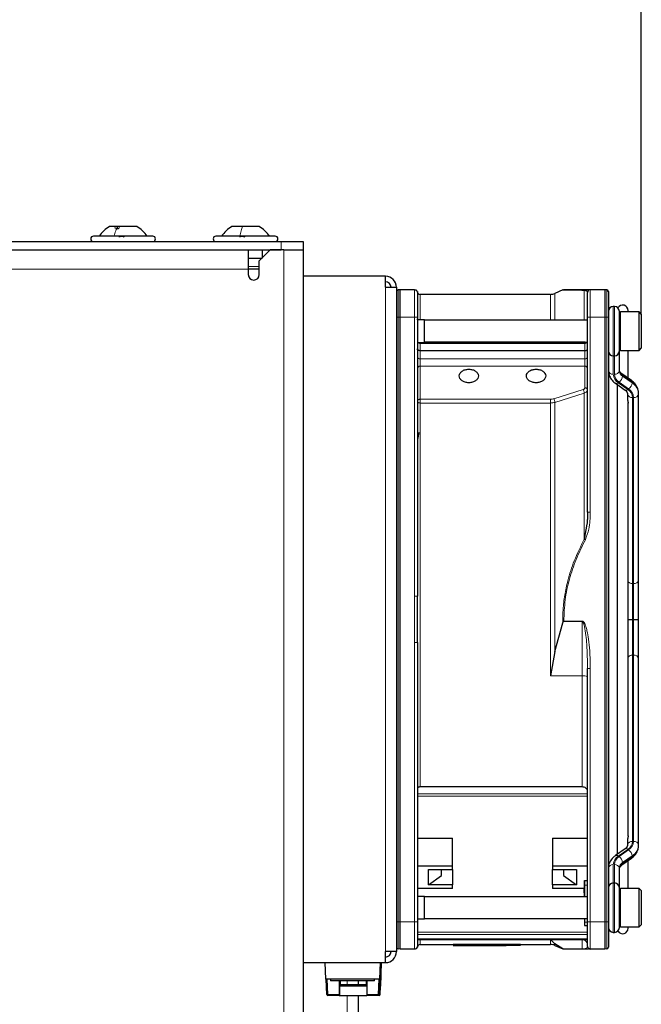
# Paper-space layout 'Blatt3' of a CAD drawing. Header units: millimetres. Extents: x 5 to 418, y 2 to 292.
# Tile 58 of 73: x 240 to 259, y 218 to 248. Entities that reach past the tile are written whole.
import ezdxf

# ---------------------------------------------------------------- set-up
doc = ezdxf.new("R2010")
doc.units = ezdxf.units.MM
doc.layers.add('SLD-0', color=7, linetype='Continuous')
doc.styles.add('SLDTEXTSTYLE0', font='TXT', dxfattribs={"width": 0.605})
doc.dimstyles.new('SLDDIMSTYLE1', dxfattribs={"dimtxt": 3.5, "dimasz": 3.302, "dimexe": 0, "dimexo": 0.0625, "dimgap": 0.875, "dimtad": 1, "dimlfac": 6, "dimrnd": 1e-09, "dimzin": 12, "dimdsep": 46, "dimtxsty": 'SLDTEXTSTYLE0', "dimsah": 1, "dimcen": 0.09, "dimadec": 0, "dimazin": 3, "dimtfac": 1, "dimtofl": 0, "dimtmove": 0, "dimatfit": 3, "dimfxl": 1, "dimfrac": 2, "dimtolj": 1, "dimtzin": 12, "dimarcsym": 0})

# ---------------------------------------------------------------- blocks, each defined once
blk = doc.blocks.new('_D_18')
at = {"layer": 'SLD-0', "color": 7}
for p, q in [((220.751, 248.16), (220.751, 259.161)), ((259.334, 239.368), (259.334, 259.161)), ((220.751, 258.161), (259.334, 258.161))]:
    blk.add_line(p, q, dxfattribs=at)
for points in [[(220.751, 258.161), (224.053, 257.653), (224.053, 258.669)], [(259.334, 258.161), (256.032, 258.669), (256.032, 257.653)]]:
    blk.add_solid(points, dxfattribs=at)
at = {"layer": 'SLD-0', "color": 7, "insert": (234.027, 262.672), "char_height": 3.5, "attachment_point": 1, "style": 'SLDTEXTSTYLE0'}
blk.add_mtext('231,5', dxfattribs=at)
blk = doc.blocks.new('_D_19')
at = {"layer": 'SLD-0', "color": 7}
for p, q in [((209.918, 235.935), (209.918, 271.226)), ((259.334, 239.368), (259.334, 271.226)), ((209.918, 270.226), (259.334, 270.226))]:
    blk.add_line(p, q, dxfattribs=at)
for centre, start, end in [((233.982, 272.911), 153.4349, 206.5651), ((235.27, 272.911), 333.4349, 26.5651)]:
    blk.add_arc(centre, 6.006, start, end, dxfattribs=at)
for points in [[(209.918, 270.226), (213.22, 269.718), (213.22, 270.734)], [(259.334, 270.226), (256.032, 270.734), (256.032, 269.718)]]:
    blk.add_solid(points, dxfattribs=at)
at = {"layer": 'SLD-0', "color": 7, "insert": (228.611, 274.737), "char_height": 3.5, "attachment_point": 1, "style": 'SLDTEXTSTYLE0'}
blk.add_mtext('296,5', dxfattribs=at)

psp = doc.layouts.new('Blatt3')

# ---------------------------------------------------------------- linework, layer by layer
at = {"color": 7, "linetype": 'Continuous', "lineweight": 25}
for p, q in [((243.4442, 242.0264), (243.1887, 242.0264)), ((244.0137, 242.0264), (243.4442, 242.0264)), ((247.2234, 242.0264), (246.9053, 242.0264)), ((247.7303, 242.0264), (247.2234, 242.0264)), ((222.3345, 241.5681), (248.4012, 241.5681)), ((244.5012, 241.7348), (242.7012, 241.7348)), ((248.2178, 241.7348), (246.4178, 241.7348)), ((248.4012, 241.5681), (249.0678, 241.5681)), ((249.0678, 241.5681), (249.0678, 241.3181)), ((222.3345, 241.3181), (248.4012, 241.3181)), ((247.4012, 241.3181), (247.4012, 240.7348)), ((248.0678, 241.3181), (247.7345, 240.9848)), ((247.8178, 241.3181), (247.8178, 241.0681)), ((248.4845, 241.3181), (248.0678, 241.3181)), ((248.4845, 241.3181), (249.0678, 241.3181)), ((249.0678, 241.3181), (249.0678, 192.9848)), ((247.4012, 241.0681), (247.8178, 241.0681)), ((247.7345, 240.5681), (247.7345, 240.9848)), ((247.4012, 240.7348), (247.4012, 240.5681)), ((247.7345, 240.7348), (247.4012, 240.7348)), ((251.5678, 240.5181), (249.0678, 240.5181)), ((251.5678, 240.1848), (251.5678, 240.5181)), ((251.5678, 240.1848), (251.9012, 240.1848)), ((251.9012, 240.1848), (251.9012, 220.0181)), ((252.0078, 240.1098), (251.9468, 240.1044)), ((252.0078, 239.2764), (252.0078, 240.1098)), ((252.4512, 240.1098), (252.0078, 240.1098)), ((256.9499, 240.1025), (256.7127, 239.9969)), ((256.9644, 240.1075), (256.9512, 240.1025)), ((256.9644, 240.1075), (256.9848, 240.1097)), ((257.6985, 240.0364), (257.7012, 240.0264)), ((258.2278, 240.1098), (257.7845, 240.1098)), ((258.2278, 240.1098), (258.2278, 239.2764)), ((258.2889, 240.1044), (258.2278, 240.1098)), ((256.5771, 239.9681), (252.6178, 239.9681)), ((258.5178, 239.6014), (258.4845, 239.6014)), ((258.6678, 238.2514), (258.6678, 239.4514)), ((259.2678, 239.4348), (258.7012, 239.4348)), ((258.9345, 239.4348), (258.9345, 239.4764)), ((259.3345, 239.3681), (259.2678, 239.4348)), ((259.2678, 238.2681), (259.2678, 239.4348)), ((252.0078, 220.9264), (252.0078, 239.2764)), ((252.5345, 239.2764), (252.5345, 230.8063)), ((252.7512, 239.1931), (252.5345, 239.1931)), ((252.5375, 239.1931), (252.5483, 239.2764)), ((252.7512, 238.6867), (252.7512, 239.1931)), ((257.7012, 239.1848), (252.7512, 239.1848)), ((257.7012, 233.3523), (257.7012, 239.2764)), ((258.2278, 239.2764), (258.2278, 220.9264)), ((258.3345, 239.2764), (258.3345, 220.9264)), ((259.3345, 239.3681), (259.3345, 238.3348)), ((252.5345, 238.5098), (252.7512, 238.5098)), ((252.7512, 238.5098), (252.7512, 238.6867)), ((252.7512, 238.5181), (257.7012, 238.5181)), ((257.6178, 238.5176), (252.7512, 238.5176)), ((257.6272, 238.5181), (257.6178, 238.5176)), ((257.6178, 238.2567), (252.6178, 238.2567)), ((258.6678, 238.2358), (258.6678, 238.2514)), ((258.6678, 237.6506), (258.6678, 238.2358)), ((258.7012, 238.2681), (259.2678, 238.2681)), ((258.9345, 237.4217), (258.9345, 238.2681)), ((259.2678, 238.2681), (259.3345, 238.3348)), ((258.4845, 238.1014), (258.5178, 238.1014)), ((259.0364, 237.3496), (258.746, 237.555)), ((258.5492, 237.2698), (258.8397, 237.0644)), ((258.6012, 237.2331), (258.6012, 222.9698)), ((258.9178, 236.9452), (258.9178, 236.7701)), ((259.2512, 236.9452), (259.2512, 236.9688)), ((259.2512, 231.2933), (259.2512, 236.9452)), ((258.9345, 223.5328), (258.9345, 236.6708)), ((257.6849, 232.9974), (257.6023, 232.538)), ((259.2512, 230.1014), (259.2512, 231.2933)), ((252.5345, 229.3967), (252.5345, 230.8063)), ((256.7127, 229.1313), (256.9511, 230.0008)), ((256.9841, 230.0489), (256.9699, 230.0344)), ((259.0678, 230.1014), (259.1012, 230.1014)), ((259.2512, 228.9096), (259.2512, 230.1014)), ((252.5345, 229.3967), (252.5345, 220.9264)), ((256.7127, 229.1313), (256.5771, 228.3881)), ((259.2512, 223.2576), (259.2512, 228.9096)), ((257.7012, 220.9264), (257.7012, 228.6092)), ((257.5345, 225.0169), (252.6178, 225.0169)), ((252.5345, 223.4605), (253.6012, 223.4605)), ((253.6012, 222.6211), (253.6012, 223.4605)), ((256.6345, 223.4605), (257.7012, 223.4605)), ((256.6345, 223.4605), (256.6345, 222.6211)), ((258.9178, 223.4327), (258.9178, 223.2576)), ((258.8397, 223.1384), (258.5492, 222.9331)), ((259.2512, 223.234), (259.2512, 223.2576)), ((258.746, 222.6479), (259.0364, 222.8532)), ((258.9345, 221.9348), (258.9345, 222.7812)), ((252.5345, 222.6211), (253.6012, 222.6211)), ((252.8678, 222.5118), (253.6012, 222.5118)), ((252.8678, 222.0404), (252.8678, 222.5118)), ((253.2678, 222.3232), (253.2678, 222.5118)), ((253.6012, 222.5118), (253.6012, 222.6211)), ((253.6012, 222.5118), (253.6012, 222.0404)), ((256.6345, 222.6211), (256.6345, 222.5118)), ((256.6345, 222.6211), (257.7012, 222.6211)), ((256.6345, 222.5118), (257.3678, 222.5118)), ((256.6345, 222.0404), (256.6345, 222.5118)), ((256.9678, 222.5118), (256.9678, 222.3232)), ((257.3678, 222.5118), (257.3678, 222.0404)), ((258.6678, 221.967), (258.6678, 222.5522)), ((252.8678, 222.0404), (253.2678, 222.3232)), ((256.9678, 222.3232), (257.3678, 222.0404)), ((257.6113, 222.1744), (257.7012, 222.1744)), ((257.6113, 222.1744), (257.6113, 221.9311)), ((257.613, 222.0374), (257.6113, 222.1744)), ((258.4845, 222.1014), (258.5178, 222.1014)), ((253.6012, 221.9311), (252.5345, 221.9311)), ((253.6012, 222.0404), (252.8678, 222.0404)), ((253.6012, 221.9311), (253.6012, 222.0404)), ((256.6345, 222.0404), (256.6345, 221.9311)), ((257.3678, 222.0404), (256.6345, 222.0404)), ((257.6113, 221.9311), (256.6345, 221.9311)), ((257.6012, 221.8047), (257.6012, 221.9311)), ((257.6012, 221.8047), (257.6027, 221.6848)), ((257.6074, 221.6848), (257.6062, 221.9311)), ((257.6113, 221.9311), (257.6126, 221.8281)), ((257.6126, 221.8281), (257.6133, 221.6848)), ((258.6678, 221.9514), (258.6678, 221.967)), ((258.6678, 220.7515), (258.6678, 221.9514)), ((259.2678, 221.9348), (258.7012, 221.9348)), ((259.3345, 221.8681), (259.2678, 221.9348)), ((259.2678, 220.8313), (259.2678, 221.9348)), ((259.3345, 221.8681), (259.3345, 220.8907)), ((252.7512, 221.6931), (252.5345, 221.6931)), ((252.7512, 221.0098), (252.7512, 221.6931)), ((257.7012, 221.6848), (252.7512, 221.6848)), ((252.0078, 220.0931), (252.0078, 220.9264)), ((252.5345, 221.0098), (252.7512, 221.0098)), ((252.7512, 221.0181), (257.7012, 221.0181)), ((257.6114, 221.0181), (257.613, 220.8996)), ((257.6157, 220.9116), (257.6157, 221.0181)), ((258.2278, 220.9264), (258.2278, 220.0931)), ((259.3345, 220.8907), (259.3345, 220.8348)), ((257.6121, 220.814), (257.7015, 220.814)), ((258.4845, 220.6014), (258.5178, 220.6014)), ((258.7012, 220.7681), (259.2678, 220.7681)), ((258.9345, 220.7264), (258.9345, 220.7681)), ((259.2678, 220.7681), (259.3345, 220.8348)), ((259.2678, 220.7681), (259.2678, 220.8313)), ((252.534, 220.3867), (257.7016, 220.3867)), ((256.7127, 220.2536), (256.5771, 220.3846)), ((251.5678, 219.6848), (251.5678, 220.0181)), ((251.9012, 220.0181), (251.5678, 220.0181)), ((252.0078, 220.0931), (251.9468, 220.0984)), ((252.4513, 220.0931), (252.0078, 220.0931)), ((252.6178, 220.2348), (253.6178, 220.2348)), ((253.6178, 220.2422), (255.6678, 220.2422)), ((253.6178, 220.2088), (253.6178, 220.2422)), ((255.6678, 220.2088), (253.6178, 220.2088)), ((253.6178, 220.2015), (255.1512, 220.2015)), ((255.1512, 220.2015), (255.1512, 220.2016)), ((255.1512, 220.2014), (255.2277, 220.2014)), ((255.2277, 220.2027), (255.6678, 220.2088)), ((255.6678, 220.2088), (255.6678, 220.2422)), ((255.6678, 220.2348), (256.5771, 220.2348)), ((256.9511, 220.1003), (256.7127, 220.2536)), ((256.7127, 220.2059), (256.9518, 220.0995)), ((256.9841, 220.0931), (256.9699, 220.0944)), ((257.5345, 220.0931), (256.9841, 220.0931)), ((257.5345, 220.0931), (257.5345, 220.0944)), ((257.7552, 220.0977), (257.7497, 220.0974)), ((257.7563, 220.098), (257.756, 220.0979)), ((258.2278, 220.0931), (257.7845, 220.0931)), ((258.2889, 220.0984), (258.2278, 220.0931)), ((249.0678, 219.6848), (251.5678, 219.6848)), ((249.7521, 219.1848), (249.7346, 219.6848)), ((251.3964, 218.9738), (251.4208, 219.6848)), ((251.4072, 218.7169), (251.4416, 219.6848)), ((251.4367, 219.6848), (251.4114, 218.9738)), ((251.3836, 219.1848), (249.7521, 219.1848)), ((249.7807, 218.7169), (249.7644, 219.1848)), ((249.9012, 219.1848), (249.9012, 219.1348)), ((250.5196, 219.1348), (249.9012, 219.1348)), ((250.163, 219.1348), (250.163, 218.7181)), ((250.1713, 219.0181), (250.1713, 219.1348)), ((250.1865, 219.1348), (250.1864, 219.0181)), ((250.192, 219.1348), (250.1919, 219.0181)), ((251.2345, 219.1348), (250.5196, 219.1348)), ((250.7345, 219.1348), (250.7345, 219.0181)), ((250.9783, 219.1348), (250.9783, 219.0181)), ((250.9962, 219.1348), (250.9962, 218.7181)), ((251.2345, 219.1348), (251.2345, 219.1848)), ((251.3959, 219.1848), (251.3836, 219.1848)), ((250.1746, 219.0181), (250.1713, 219.0181)), ((250.1718, 218.9734), (250.1746, 219.0181)), ((250.1718, 218.9734), (250.1718, 218.6848)), ((250.9962, 218.9734), (250.1718, 218.9734)), ((250.1746, 219.0181), (250.9962, 219.0181)), ((251.4114, 218.9738), (251.3964, 218.9738)), ((251.3965, 218.9778), (251.4114, 218.9738)), ((250.1635, 218.6848), (249.814, 218.6848)), ((250.1635, 218.6848), (250.1718, 218.6848)), ((250.1718, 218.6848), (250.9967, 218.6848)), ((250.7345, 218.6848), (250.7345, 215.7057)), ((251.3463, 218.6848), (250.9967, 218.6848)), ((251.3739, 218.6848), (251.3463, 218.6848))]:
    psp.add_line(p, q, dxfattribs=at)
at = {"color": 7, "linetype": 'Continuous', "lineweight": 18}
for p, q in [((248.4012, 241.3181), (248.4012, 241.5681)), ((248.4845, 241.3181), (248.4845, 192.9848)), ((247.4012, 240.7348), (222.3345, 240.7348)), ((247.7345, 240.8181), (247.4012, 240.8181)), ((251.5678, 220.0181), (251.5678, 240.1848)), ((251.9468, 239.2764), (251.9468, 240.1044)), ((252.535, 240.0329), (252.5354, 240.0388)), ((257.7845, 240.1098), (257.7845, 239.2764)), ((258.2889, 240.1044), (258.2889, 239.2764)), ((252.6178, 239.9681), (252.6178, 239.1931)), ((256.5771, 239.1848), (256.5771, 239.9681)), ((258.4845, 238.1014), (258.4845, 239.6014)), ((258.5178, 239.6014), (258.5178, 238.1014)), ((258.7012, 239.4348), (258.7012, 238.2681)), ((251.9468, 239.2764), (251.9012, 239.2764)), ((252.0078, 239.2764), (251.9468, 239.2764)), ((251.9468, 220.9264), (251.9468, 239.2764)), ((252.4512, 239.2764), (252.0078, 239.2764)), ((252.4514, 230.8063), (252.4512, 239.2764)), ((257.7845, 239.2764), (257.7012, 239.2764)), ((257.7845, 239.2764), (257.7845, 233.3523)), ((258.2278, 239.2764), (257.7845, 239.2764)), ((258.2889, 239.2764), (258.2278, 239.2764)), ((258.2889, 239.2764), (258.2889, 220.9264)), ((258.3345, 239.2764), (258.2889, 239.2764)), ((252.6178, 238.5098), (252.6178, 238.4747)), ((257.6178, 238.4747), (257.6178, 238.5176)), ((252.6178, 238.4747), (252.6178, 238.2567)), ((257.6178, 238.4747), (252.6178, 238.4747)), ((252.6178, 238.2567), (252.6178, 238.0146)), ((257.6178, 238.2567), (257.6178, 238.4747)), ((257.6178, 238.0146), (257.6178, 238.2567)), ((252.6178, 238.0146), (252.6178, 237.7852)), ((252.6178, 238.0146), (257.6178, 238.0146)), ((257.6178, 237.7852), (257.6178, 238.0146)), ((258.4845, 237.5445), (258.4845, 238.1014)), ((258.5178, 238.1014), (258.5178, 237.5445)), ((252.6178, 237.7852), (252.6178, 236.7839)), ((257.6178, 237.7852), (252.6178, 237.7852)), ((257.6178, 237.1337), (257.6178, 237.7852)), ((258.7655, 237.4839), (258.7655, 237.5075)), ((258.7655, 237.5075), (259.0559, 237.3021)), ((259.0559, 237.2786), (258.7655, 237.4839)), ((256.6788, 236.7992), (257.5684, 237.0798)), ((258.9263, 237.0808), (258.6358, 237.2862)), ((258.6594, 237.3029), (258.9498, 237.0975)), ((259.0559, 237.3021), (259.0559, 237.2786)), ((252.6178, 236.7839), (256.5771, 236.7839)), ((252.6178, 236.7839), (252.6178, 236.6695)), ((257.6023, 236.9701), (256.7127, 236.6896)), ((259.0678, 231.1872), (259.0678, 236.8392)), ((259.1012, 236.8392), (259.1012, 231.1872)), ((252.6178, 236.6695), (252.6178, 225.0169)), ((256.5771, 236.6695), (252.6178, 236.6695)), ((256.5771, 228.3881), (256.5771, 236.6695)), ((259.0678, 231.1872), (259.1012, 231.1872)), ((259.0678, 230.1014), (259.0678, 231.1872)), ((259.1012, 231.1872), (259.1012, 230.1014)), ((256.9699, 230.0344), (257.5345, 230.0344)), ((256.9841, 230.0489), (257.5345, 230.0489)), ((257.5345, 230.0489), (257.5345, 230.0344)), ((257.5345, 230.0344), (257.5345, 228.3881)), ((259.0678, 229.0156), (259.0678, 230.1014)), ((259.1012, 230.1014), (259.1012, 229.0156)), ((252.4514, 229.3965), (252.4513, 220.9264)), ((259.0678, 223.3637), (259.0678, 229.0156)), ((259.0678, 229.0156), (259.1012, 229.0156)), ((259.1012, 229.0156), (259.1012, 223.3637)), ((257.5345, 228.3881), (256.5771, 228.3881)), ((257.5345, 225.0169), (257.5345, 228.3881)), ((257.7845, 220.9264), (257.7845, 228.6092)), ((257.7012, 224.8098), (252.5345, 224.8098)), ((257.7012, 224.741), (252.5345, 224.741)), ((258.6358, 222.9166), (258.9263, 223.122)), ((258.9498, 223.1054), (258.6594, 222.9)), ((258.7655, 222.7189), (259.0559, 222.9243)), ((259.0559, 222.9007), (258.7655, 222.6953)), ((258.7655, 222.6953), (258.7655, 222.7189)), ((259.0559, 222.9243), (259.0559, 222.9007)), ((258.4845, 222.1014), (258.4845, 222.6583)), ((258.5178, 222.6583), (258.5178, 222.1014)), ((258.4845, 220.6014), (258.4845, 222.1014)), ((258.5178, 222.1014), (258.5178, 220.6014)), ((257.613, 222.0374), (257.7012, 222.0374)), ((258.7012, 221.9348), (258.7012, 220.8313)), ((251.9468, 220.9264), (251.9012, 220.9264)), ((252.0078, 220.9264), (251.9468, 220.9264)), ((251.9468, 220.0984), (251.9468, 220.9264)), ((252.4513, 220.9264), (252.0078, 220.9264)), ((257.7012, 220.9116), (257.6157, 220.9116)), ((257.7012, 220.9264), (257.7845, 220.9264)), ((257.7845, 220.9264), (258.2278, 220.9264)), ((257.7845, 220.0931), (257.7845, 220.9264)), ((258.2278, 220.9264), (258.2889, 220.9264)), ((258.2889, 220.9264), (258.2889, 220.0984)), ((258.2889, 220.9264), (258.3345, 220.9264)), ((252.5345, 220.605), (257.7012, 220.605)), ((258.7012, 220.8313), (258.7012, 220.7681)), ((252.5345, 220.5356), (257.7012, 220.5356)), ((257.7012, 220.4014), (252.5345, 220.4014)), ((252.6178, 220.3867), (252.6178, 220.2348)), ((256.5771, 220.3846), (257.5345, 220.3846)), ((256.5771, 220.2348), (256.5771, 220.3846)), ((257.5345, 220.3846), (257.5345, 220.0944)), ((252.5345, 220.1764), (252.5345, 220.1764)), ((256.7127, 220.2536), (256.7127, 220.2059)), ((257.5345, 220.0944), (256.9699, 220.0944)), ((257.6987, 220.1664), (257.7012, 220.1764)), ((251.3836, 219.1848), (251.4011, 219.6848)), ((249.7972, 219.1848), (249.8135, 218.7181)), ((250.4012, 219.1348), (250.4012, 219.0181)), ((251.3457, 218.7181), (251.362, 219.1848)), ((251.3959, 219.1848), (251.3796, 218.7169)), ((249.8135, 218.7181), (250.163, 218.7181)), ((250.4012, 218.6848), (250.4012, 215.7115)), ((250.9962, 218.7181), (251.3457, 218.7181)), ((251.3796, 218.7169), (251.4072, 218.7169))]:
    psp.add_line(p, q, dxfattribs=at)
at = {"color": 7, "linetype": 'Continuous', "lineweight": 18, "flags": 128}
for points in [[(257.6023, 239.1848), (257.6023, 239.2067), (257.6023, 239.4842), (257.6023, 239.7262), (257.6023, 239.9318), (257.6023, 240.1004)], [(256.7127, 239.9969), (256.7127, 239.9927), (256.7127, 239.9406), (256.7127, 239.829), (256.7127, 239.6587), (256.7127, 239.4307), (256.7127, 239.1848)], [(258.3345, 238.2358), (258.3374, 238.2151), (258.3443, 238.1982)], [(258.6581, 238.1982), (258.6649, 238.2151), (258.6678, 238.2358)], [(257.6023, 232.538), (257.6023, 233.1476), (257.6023, 233.7457), (257.6023, 234.33), (257.6023, 234.8983), (257.6023, 235.4485), (257.6023, 235.9785), (257.6023, 236.4863), (257.6023, 236.9701)], [(256.7127, 236.6896), (256.7127, 236.0574), (256.7127, 235.3845), (256.7127, 234.6755), (256.7127, 233.9352), (256.7127, 233.1688), (256.7127, 232.3814), (256.7127, 231.5785), (256.7127, 230.7654), (256.7127, 229.9478), (256.7127, 229.1313)], [(258.3345, 221.967), (258.3374, 221.9877), (258.3443, 222.0047)], [(258.6581, 222.0047), (258.6649, 221.9877), (258.6678, 221.967)]]:
    psp.add_lwpolyline(points, dxfattribs=at)
at = {"color": 7, "linetype": 'Continuous', "lineweight": 25}
for centre, radius, start, end in [((242.7012, 241.6514), 0.0833, 90, 270), ((244.5012, 241.6514), 0.0833, 270, 90), ((246.4178, 241.6514), 0.0833, 90, 270), ((248.2178, 241.6514), 0.0833, 270, 90), ((247.5678, 240.5681), 0.1667, 180, 0), ((251.5678, 240.1848), 0.3333, 0, 90), ((251.5678, 240.1848), 0.1667, 0, 90), ((251.9512, 240.0546), 0.05, 95, 180), ((252.6178, 240.0514), 0.0833, 180, 270), ((257.7845, 240.0264), 0.0833, 90, 180), ((258.2845, 240.0546), 0.05, 0, 85), ((256.5771, 240.3014), 0.3333, 270, 294), ((258.4845, 239.4514), 0.15, 90, 180), ((258.5178, 239.4514), 0.15, 0, 90), ((258.7678, 239.4764), 0.1667, 0, 150.47232), ((258.7012, 239.4014), 0.0333, 90, 180), ((258.4845, 238.2514), 0.15, 180, 270), ((258.5178, 238.2514), 0.15, 270, 0), ((258.7012, 238.3014), 0.0333, 180, 270), ((258.4845, 221.9514), 0.15, 90, 180), ((258.5178, 221.9514), 0.15, 0, 90), ((258.7012, 221.9014), 0.0333, 90, 180), ((258.4845, 220.7514), 0.15, 180, 270), ((258.5178, 220.7514), 0.15, 270, 0), ((258.7678, 220.7264), 0.1667, 209.52768, 0), ((258.7012, 220.8014), 0.0333, 180, 270), ((251.5678, 220.0181), 0.1667, 270, 0), ((251.5678, 220.0181), 0.3333, 270, 0), ((251.9512, 220.1482), 0.05, 180, 265), ((252.6178, 220.1514), 0.0833, 90, 180), ((256.5771, 219.9014), 0.3333, 66, 90), ((257.7845, 220.1764), 0.0833, 180, 270), ((258.2845, 220.1482), 0.05, 275, 0), ((249.814, 218.7181), 0.0333, 181.99595, 269.99631), ((250.6704, 218.7098), 0.5075, 179.05946, 182.82366), ((251.5037, 218.7098), 0.5075, 179.05946, 182.82366), ((251.3739, 218.7181), 0.0333, 270.00369, 358.00405)]:
    psp.add_arc(centre, radius, start, end, dxfattribs=at)
at = {"color": 7, "linetype": 'Continuous', "lineweight": 18}
for centre, radius, start, end in [((252.6133, 238.5629), 0.0883, 217.02962, 272.95417), ((257.6251, 238.5559), 0.0815, 264.85553, 332.34624), ((252.6063, 238.0875), 0.0739, 193.46256, 278.96205), ((257.6293, 238.0875), 0.0739, 261.03793, 346.53743), ((252.6074, 237.7115), 0.0744, 81.95053, 168.57825), ((257.6282, 237.7115), 0.0744, 11.42176, 98.04948), ((258.4657, 237.6771), 0.1339, 191.42175, 278.04947), ((258.5366, 237.6771), 0.1339, 261.95053, 348.57825), ((258.8763, 237.6843), 0.2087, 182.7971, 237.92528), ((258.8763, 237.6608), 0.2087, 182.7971, 237.92528), ((258.8076, 237.5603), 0.3235, 182.7971, 237.92528), ((258.8201, 237.5593), 0.3026, 182.7971, 237.92528), ((258.5133, 237.51), 0.2535, 305.18752, 354.09009), ((258.712, 237.5134), 0.0538, 353.70485, 49.5859), ((259.0029, 237.3081), 0.0534, 353.56575, 51.01931), ((258.58, 237.3441), 0.0805, 247.5195, 313.93895), ((258.8704, 237.1388), 0.0805, 247.51799, 313.93917), ((258.7656, 236.8244), 0.3026, 2.7971, 57.92528), ((258.8038, 237.3047), 0.2535, 305.18752, 354.09009), ((258.778, 236.8234), 0.3235, 2.7971, 57.92528), ((258.8342, 236.9484), 0.4174, 2.7971, 57.92528), ((258.8342, 236.9248), 0.4174, 2.7971, 57.92528), ((259.0491, 236.9717), 0.1339, 191.42175, 278.04947), ((259.1199, 236.9717), 0.1339, 261.95053, 348.57825), ((259.059, 231.35), 0.1631, 220.24364, 273.11842), ((259.1199, 231.3198), 0.1339, 261.95053, 348.57825), ((259.059, 228.8528), 0.1631, 86.88158, 139.75636), ((259.1199, 228.883), 0.1339, 11.42175, 98.04947), ((257.5749, 228.1264), 0.2648, 61.51842, 98.77947), ((259.0491, 223.2311), 0.1339, 81.95053, 168.57825), ((258.7656, 223.3785), 0.3026, 302.07472, 357.2029), ((258.778, 223.3795), 0.3235, 302.07472, 357.2029), ((259.1199, 223.2311), 0.1339, 11.42175, 98.04947), ((258.8704, 223.0641), 0.0805, 46.06083, 112.48201), ((258.8038, 222.8982), 0.2535, 5.90991, 54.81248), ((258.8342, 223.278), 0.4174, 302.07472, 357.2029), ((258.8342, 223.2544), 0.4174, 302.07472, 357.2029), ((258.8076, 222.6425), 0.3235, 122.07472, 177.2029), ((258.8201, 222.6435), 0.3026, 122.07472, 177.2029), ((258.58, 222.8587), 0.0805, 46.06062, 112.48336), ((258.5133, 222.6928), 0.2535, 5.90991, 54.81248), ((258.8763, 222.5421), 0.2087, 122.07472, 177.2029), ((258.8763, 222.5185), 0.2087, 122.07472, 177.2029), ((258.712, 222.6894), 0.0538, 310.4141, 6.29515), ((259.0029, 222.8947), 0.0534, 308.98069, 6.43425), ((258.4657, 222.5257), 0.1339, 81.95053, 168.57825), ((258.5366, 222.5257), 0.1339, 11.42175, 98.04947), ((257.5358, 220.2192), 0.1654, 0.44191, 90.43519), ((250.2818, 205.0677), 13.6584, 91.96493, 92.10245), ((250.3209, 218.7098), 0.5075, 179.05946, 182.82366), ((251.8532, 218.7098), 0.5075, 179.05946, 182.82366), ((251.892, 234.1252), 15.4168, 267.96912, 268.09502), ((251.3462, 218.7181), 0.0333, 270.00369, 358.00405)]:
    psp.add_arc(centre, radius, start, end, dxfattribs=at)
at = {"color": 7, "linetype": 'Continuous', "lineweight": 25}
for points, knots in [([(243.1887, 242.0264), (243.1268, 241.987), (243.0032, 241.9082), (242.9129, 241.7926), (242.8678, 241.7348)], [0, 0, 0, 0, 0.49999988, 1, 1, 1, 1]), ([(243.3355, 241.9979), (243.3525, 241.9896), (243.378, 241.9772), (243.4125, 241.9677), (243.4367, 241.965), (243.457, 241.9677), (243.4781, 241.9771), (243.4832, 241.9896), (243.4867, 241.9979)], [0, 0, 0, 0, 0.249201, 0.3743378, 0.4989316, 0.6240084, 0.74976, 1, 1, 1, 1]), ([(244.3345, 241.7348), (244.2894, 241.7926), (244.1991, 241.9082), (244.0755, 241.987), (244.0137, 242.0264)], [0, 0, 0, 0, 0.5000001, 1, 1, 1, 1]), ([(246.9053, 242.0264), (246.8435, 241.987), (246.7198, 241.9082), (246.6296, 241.7926), (246.5845, 241.7348)], [0, 0, 0, 0, 0.5, 1, 1, 1, 1]), ([(246.9053, 242.0264), (246.8435, 241.987), (246.7199, 241.9082), (246.6296, 241.7926), (246.5845, 241.7348)], [0, 0, 0, 0, 0.4999998, 1, 1, 1, 1]), ([(246.9053, 242.0264), (246.8435, 241.987), (246.7199, 241.9082), (246.6296, 241.7926), (246.5845, 241.7348)], [0, 0, 0, 0, 0.5, 1, 1, 1, 1]), ([(248.0512, 241.7348), (248.006, 241.7926), (247.9158, 241.9082), (247.7922, 241.987), (247.7303, 242.0264)], [0, 0, 0, 0, 0.5, 1, 1, 1, 1]), ([(248.0512, 241.7348), (248.006, 241.7926), (247.9158, 241.9082), (247.7922, 241.987), (247.7303, 242.0264)], [0, 0, 0, 0, 0.5000002, 1, 1, 1, 1]), ([(248.0512, 241.7348), (248.006, 241.7926), (247.9158, 241.9082), (247.7922, 241.987), (247.7303, 242.0264)], [0, 0, 0, 0, 0.5, 1, 1, 1, 1]), ([(243.4867, 241.7062), (243.4881, 241.7101), (243.4911, 241.7179), (243.5051, 241.7271), (243.5255, 241.7332), (243.5509, 241.7355), (243.5777, 241.7333), (243.6017, 241.7272), (243.6209, 241.718), (243.6278, 241.7101), (243.6313, 241.7062)], [0, 0, 0, 0, 0.12522067, 0.24948138, 0.37432391, 0.49906134, 0.62389537, 0.74938732, 0.87444029, 1, 1, 1, 1]), ([(247.1565, 241.7062), (247.1567, 241.7101), (247.1572, 241.7179), (247.1676, 241.7271), (247.1852, 241.7332), (247.209, 241.7355), (247.2357, 241.7333), (247.261, 241.7272), (247.2825, 241.718), (247.2916, 241.7101), (247.2962, 241.7062)], [0, 0, 0, 0, 0.1252207, 0.2494814, 0.3743239, 0.4990613, 0.6238954, 0.7493873, 0.8744403, 1, 1, 1, 1]), ([(252.4598, 240.1081), (252.4638, 240.1081), (252.4734, 240.1083), (252.4881, 240.1026), (252.4977, 240.0965), (252.5026, 240.0934)], [0, 0, 0, 0, 0.257644, 0.625123, 1, 1, 1, 1]), ([(252.5355, 240.0382), (252.5345, 240.0432), (252.5325, 240.0536), (252.5256, 240.0684), (252.5159, 240.0823), (252.5071, 240.0897), (252.5026, 240.0934)], [0, 0, 0, 0, 0.2326804, 0.4795807, 0.7369809, 1, 1, 1, 1]), ([(256.9499, 240.1025), (256.9499, 240.1025), (256.9372, 240.1025), (256.9818, 240.1025), (257.0924, 240.1018), (257.2973, 240.1017), (257.4972, 240.1008), (257.6023, 240.1004)], [0, 0, 0, 0, 0.00056957, 0.2301979, 0.46468879, 0.71867243, 1, 1, 1, 1]), ([(257.6362, 240.1098), (257.5396, 240.1098), (257.3518, 240.1098), (257.1445, 240.1098), (257.0221, 240.1098), (256.969, 240.1098), (256.9841, 240.1098), (256.9841, 240.1098)], [0, 0, 0, 0, 0.25715682, 0.5001664, 0.75020799, 0.99998522, 1, 1, 1, 1]), ([(257.6023, 240.1004), (257.6131, 240.0978), (257.6351, 240.0927), (257.6577, 240.0828), (257.6756, 240.0701), (257.6887, 240.0577), (257.6936, 240.0498), (257.6959, 240.0462)], [0, 0, 0, 0, 0.174104, 0.3521916, 0.6015075, 0.8206642, 1, 1, 1, 1]), ([(257.7845, 240.1098), (257.779, 240.1098), (257.7698, 240.1098), (257.6743, 240.1098), (257.6362, 240.1098)], [0, 0, 0, 0, 0.6006547, 1, 1, 1, 1]), ([(257.7012, 239.2764), (257.7012, 239.3708), (257.7012, 239.5159), (257.7012, 239.6905), (257.7012, 239.8107), (257.7012, 239.9075), (257.7012, 240.001), (257.7012, 240.0164), (257.7012, 240.0264)], [0, 0, 0, 0, 0.2394568, 0.3683606, 0.5, 0.6316394, 0.7605432, 1, 1, 1, 1]), ([(258.3345, 240.0546), (258.3345, 240.0442), (258.3345, 240.0282), (258.3345, 239.9312), (258.3345, 239.8307), (258.3345, 239.7061), (258.3345, 239.5249), (258.3345, 239.3743), (258.3345, 239.2764)], [0, 0, 0, 0, 0.2394568, 0.3683607, 0.5, 0.6316393, 0.7605432, 1, 1, 1, 1]), ([(252.6178, 238.2567), (252.6092, 238.2573), (252.5903, 238.2585), (252.5684, 238.2674), (252.5528, 238.2782), (252.5429, 238.2889), (252.5359, 238.3016), (252.535, 238.3109), (252.5345, 238.3157)], [0, 0, 0, 0, 0.1984979, 0.4308223, 0.560297, 0.6983202, 0.8448891, 1, 1, 1, 1]), ([(257.6178, 238.2567), (257.6265, 238.2573), (257.6453, 238.2584), (257.6673, 238.2672), (257.6828, 238.278), (257.6927, 238.2888), (257.6998, 238.3016), (257.7007, 238.3109), (257.7012, 238.3157)], [0, 0, 0, 0, 0.19849791, 0.43082228, 0.56029703, 0.69832022, 0.8448891, 1, 1, 1, 1]), ([(258.3345, 237.6506), (258.3367, 237.6188), (258.3423, 237.5386), (258.3967, 237.4174), (258.4755, 237.3252), (258.5333, 237.2817), (258.5492, 237.2698)], [0, 0, 0, 0, 0.2160866, 0.5441233, 0.8746145, 1, 1, 1, 1]), ([(258.746, 237.555), (258.7341, 237.5643), (258.6998, 237.5914), (258.6721, 237.6352), (258.6692, 237.6617), (258.6678, 237.6742)], [0, 0, 0, 0, 0.2188669, 0.6338676, 1, 1, 1, 1]), ([(259.2512, 236.9688), (259.249, 237.0006), (259.2434, 237.0808), (259.189, 237.202), (259.1101, 237.2942), (259.0523, 237.3376), (259.0364, 237.3496)], [0, 0, 0, 0, 0.2160866, 0.5441233, 0.8746145, 1, 1, 1, 1]), ([(257.694, 237.0401), (257.6959, 237.0494), (257.6998, 237.0681), (257.6968, 237.0869), (257.6953, 237.0964)], [0, 0, 0, 0, 0.4983903, 1, 1, 1, 1]), ([(258.8397, 237.0644), (258.8515, 237.0551), (258.8859, 237.028), (258.9135, 236.9842), (258.9165, 236.9577), (258.9178, 236.9452)], [0, 0, 0, 0, 0.2188669, 0.63386758, 1, 1, 1, 1]), ([(258.9178, 236.7701), (258.9181, 236.7645), (258.9188, 236.7532), (258.9233, 236.7322), (258.9288, 236.7101), (258.9332, 236.6886), (258.9352, 236.6715), (258.9339, 236.6646), (258.9335, 236.6623)], [0, 0, 0, 0, 0.1728311, 0.3463265, 0.5221428, 0.7047889, 0.8984385, 1, 1, 1, 1]), ([(252.5813, 235.7799), (252.5813, 235.7799), (252.5601, 235.7055), (252.5503, 235.628), (252.5406, 235.5505)], [0, 0, 0, 0, 0.000064, 1, 1, 1, 1]), ([(257.7012, 233.3523), (257.7004, 233.2931), (257.699, 233.194), (257.692, 233.0828), (257.6872, 233.0237), (257.6855, 233.0045), (257.6849, 232.9974)], [0, 0, 0, 0, 0.4996329, 0.837034, 0.9402746, 1, 1, 1, 1]), ([(256.9511, 230.0008), (256.9537, 230.0077), (256.9584, 230.0198), (256.9664, 230.0301), (256.9699, 230.0344)], [0, 0, 0, 0, 0.571552, 1, 1, 1, 1]), ([(258.9178, 230.1014), (258.9178, 230.1014), (258.9179, 230.1014), (258.9214, 230.1014), (258.9383, 230.1014), (258.9724, 230.1014), (259.0173, 230.1014), (259.051, 230.1014), (259.0678, 230.1014)], [0, 0, 0, 0, 0.0133406, 0.1422538, 0.3569997, 0.5714362, 0.7857154, 1, 1, 1, 1]), ([(259.1012, 230.1014), (259.1095, 230.1014), (259.1263, 230.1014), (259.1508, 230.1014), (259.174, 230.1014), (259.195, 230.1014), (259.2135, 230.1014), (259.2287, 230.1014), (259.2404, 230.1014), (259.2471, 230.1014), (259.2503, 230.1014), (259.2511, 230.1014), (259.2512, 230.1014), (259.2512, 230.1014)], [0, 0, 0, 0, 0.1056469, 0.2143595, 0.3200059, 0.4287119, 0.5344375, 0.6432206, 0.7490982, 0.8580392, 0.9220434, 0.9867022, 1, 1, 1, 1]), ([(252.6178, 225.0169), (252.6072, 225.0159), (252.5857, 225.0141), (252.5582, 224.9994), (252.5384, 224.978), (252.5358, 224.9609), (252.5345, 224.9521)], [0, 0, 0, 0, 0.2373955, 0.4825613, 0.7367837, 1, 1, 1, 1]), ([(257.7012, 224.8875), (257.6984, 224.9052), (257.6931, 224.9396), (257.6535, 224.9823), (257.5986, 225.0112), (257.5556, 225.015), (257.5345, 225.0169)], [0, 0, 0, 0, 0.2674714, 0.517881, 0.7633389, 1, 1, 1, 1]), ([(258.9343, 223.5354), (258.9344, 223.5348), (258.9351, 223.5295), (258.9331, 223.5138), (258.9283, 223.4906), (258.9223, 223.4665), (258.9184, 223.4466), (258.918, 223.4368), (258.9178, 223.4327)], [0, 0, 0, 0, 0.02365973, 0.2395551, 0.45781256, 0.6665406, 0.8623712, 1, 1, 1, 1]), ([(258.9178, 223.2576), (258.9173, 223.2503), (258.9156, 223.2278), (258.8975, 223.1867), (258.8569, 223.1528), (258.8397, 223.1384)], [0, 0, 0, 0, 0.2186071, 0.6694809, 1, 1, 1, 1]), ([(259.0364, 222.8532), (259.0621, 222.8732), (259.1332, 222.9288), (259.2124, 223.0403), (259.2482, 223.1544), (259.2506, 223.2175), (259.2512, 223.234)], [0, 0, 0, 0, 0.20532462, 0.57066896, 0.88762767, 1, 1, 1, 1]), ([(258.5492, 222.9331), (258.5236, 222.9131), (258.4524, 222.8575), (258.3732, 222.746), (258.3375, 222.6319), (258.3351, 222.5688), (258.3345, 222.5522)], [0, 0, 0, 0, 0.20532462, 0.57066896, 0.88762767, 1, 1, 1, 1]), ([(258.6678, 222.5287), (258.6684, 222.536), (258.6701, 222.5585), (258.6881, 222.5996), (258.7288, 222.6335), (258.746, 222.6479)], [0, 0, 0, 0, 0.2186071, 0.6694809, 1, 1, 1, 1]), ([(257.6155, 221.6848), (257.6155, 221.687), (257.6154, 221.7236), (257.6149, 221.8062), (257.6142, 221.9063), (257.6135, 221.9842), (257.6132, 222.0196), (257.613, 222.0374)], [0, 0, 0, 0, 0.0200751, 0.3296824, 0.6392921, 0.8185394, 1, 1, 1, 1]), ([(257.613, 220.8996), (257.6132, 220.8853), (257.6135, 220.8568), (257.6142, 220.8228), (257.615, 220.8069), (257.6154, 220.8281), (257.6157, 220.8661), (257.6157, 220.8964), (257.6157, 220.9116)], [0, 0, 0, 0, 0.1352781, 0.2690563, 0.5000007, 0.7309433, 0.8646465, 1, 1, 1, 1]), ([(258.3345, 220.9264), (258.3345, 220.8285), (258.3345, 220.6779), (258.3345, 220.4968), (258.3345, 220.3721), (258.3345, 220.2717), (258.3345, 220.1746), (258.3345, 220.1586), (258.3345, 220.1482)], [0, 0, 0, 0, 0.2394568, 0.3683607, 0.5, 0.6316393, 0.7605432, 1, 1, 1, 1]), ([(252.4761, 220.0967), (252.4745, 220.0961), (252.4678, 220.0938), (252.4595, 220.0927), (252.4529, 220.0932), (252.4518, 220.0933)], [0, 0, 0, 0, 0.2051883, 0.8604744, 1, 1, 1, 1]), ([(252.5022, 220.1091), (252.5066, 220.1128), (252.5155, 220.1201), (252.5253, 220.1339), (252.5323, 220.1486), (252.5344, 220.1589), (252.5354, 220.1639)], [0, 0, 0, 0, 0.2626839, 0.5199654, 0.7669818, 1, 1, 1, 1]), ([(256.9699, 220.0944), (256.9664, 220.0951), (256.9584, 220.0969), (256.9537, 220.0991), (256.9511, 220.1003)], [0, 0, 0, 0, 0.4283929, 1, 1, 1, 1]), ([(257.7213, 220.0931), (257.721, 220.0931), (257.7128, 220.0931), (257.6843, 220.0931), (257.6434, 220.0931), (257.5881, 220.0931), (257.5596, 220.0931), (257.5451, 220.0931), (257.538, 220.0931), (257.5345, 220.0931)], [0, 0, 0, 0, 0.0109204, 0.3630492, 0.7841867, 0.9142685, 0.9605062, 0.9806935, 1, 1, 1, 1])]:
    psp.add_open_spline(points, degree=3, knots=knots, dxfattribs=at)
at = {"color": 7, "linetype": 'Continuous', "lineweight": 18}
for points in [[(243.3222, 241.7348), (243.3393, 241.7926), (243.3737, 241.9082), (243.4207, 241.987), (243.4442, 242.0264)], [(247.1499, 241.7348), (247.1602, 241.7926), (247.1809, 241.9082), (247.2092, 241.987), (247.2234, 242.0264)], [(252.4512, 239.2764), (252.4512, 239.3856), (252.4512, 239.604), (252.4512, 239.8795), (252.4512, 240.0722), (252.4512, 240.0972), (252.4512, 240.1098)], [(252.5345, 239.2764), (252.5332, 239.2764), (252.5307, 239.2764), (252.5115, 239.2764), (252.484, 239.2764), (252.4621, 239.2764), (252.4512, 239.2764)], [(257.5684, 237.0798), (257.5727, 237.0721), (257.5813, 237.0568), (257.5923, 237.0266), (257.6002, 236.9956), (257.6016, 236.9786), (257.6023, 236.9701)], [(252.5345, 236.725), (252.5358, 236.7327), (252.5383, 236.7482), (252.5575, 236.7677), (252.5851, 236.7813), (252.6069, 236.7831), (252.6178, 236.7839)], [(252.5345, 236.725), (252.5358, 236.7177), (252.5383, 236.7032), (252.5575, 236.6849), (252.5851, 236.672), (252.6069, 236.6704), (252.6178, 236.6695)], [(256.6788, 236.7992), (256.6831, 236.7916), (256.6917, 236.7763), (256.7026, 236.7461), (256.7106, 236.7152), (256.712, 236.6981), (256.7127, 236.6896)], [(257.7012, 233.3523), (257.7024, 233.3523), (257.7049, 233.3523), (257.7242, 233.3523), (257.7517, 233.3523), (257.7736, 233.3523), (257.7845, 233.3523)], [(252.5345, 230.8063), (252.5333, 230.8063), (252.5308, 230.8063), (252.5116, 230.8063), (252.4841, 230.8063), (252.4623, 230.8063), (252.4514, 230.8063)], [(252.4514, 229.3965), (252.4623, 229.3965), (252.4841, 229.3966), (252.5116, 229.3966), (252.5307, 229.3966), (252.5332, 229.3967), (252.5345, 229.3967)], [(257.7012, 228.6092), (257.7024, 228.6092), (257.7049, 228.6092), (257.7242, 228.6092), (257.7517, 228.6092), (257.7736, 228.6092), (257.7845, 228.6092)], [(252.4513, 220.9264), (252.4622, 220.9264), (252.484, 220.9264), (252.5115, 220.9264), (252.5307, 220.9264), (252.5332, 220.9264), (252.5345, 220.9264)], [(252.4513, 220.9264), (252.4513, 220.8172), (252.4513, 220.5988), (252.4513, 220.3234), (252.4513, 220.1307), (252.4513, 220.1056), (252.4513, 220.0931)]]:
    psp.add_open_spline(points, degree=3, dxfattribs=at)
at = {"color": 7, "linetype": 'Continuous', "lineweight": 25}
for points in [[(252.4512, 240.1098), (252.4622, 240.1085), (252.484, 240.106), (252.5115, 240.0867), (252.5307, 240.0592), (252.5332, 240.0373), (252.5345, 240.0264)], [(252.5345, 240.0264), (252.5345, 240.0151), (252.5345, 239.9926), (252.5345, 239.8191), (252.5345, 239.5712), (252.5345, 239.3747), (252.5345, 239.2764)], [(254.097, 237.2844), (254.0588, 237.2875), (253.9825, 237.2937), (253.8854, 237.3414), (253.8205, 237.4096), (253.7977, 237.4907), (253.8205, 237.5718), (253.8854, 237.6399), (253.9825, 237.6876), (254.0588, 237.6938), (254.097, 237.6969)], [(254.097, 237.6969), (254.1352, 237.6938), (254.2115, 237.6876), (254.3086, 237.6399), (254.3735, 237.5718), (254.3963, 237.4907), (254.3735, 237.4096), (254.3086, 237.3414), (254.2115, 237.2937), (254.1352, 237.2875), (254.097, 237.2844)], [(256.1387, 237.2844), (256.1005, 237.2875), (256.0241, 237.2937), (255.9271, 237.3414), (255.8622, 237.4096), (255.8394, 237.4907), (255.8622, 237.5718), (255.9271, 237.6399), (256.0241, 237.6876), (256.1005, 237.6938), (256.1387, 237.6969)], [(256.1387, 237.6969), (256.1768, 237.6938), (256.2532, 237.6876), (256.3503, 237.6399), (256.4151, 237.5718), (256.4379, 237.4907), (256.4151, 237.4096), (256.3503, 237.3414), (256.2532, 237.2937), (256.1768, 237.2875), (256.1387, 237.2844)], [(252.5345, 220.9264), (252.5345, 220.8282), (252.5345, 220.6316), (252.5345, 220.3837), (252.5345, 220.2102), (252.5345, 220.1877), (252.5345, 220.1764)], [(257.7012, 220.1764), (257.7012, 220.1877), (257.7012, 220.2102), (257.7012, 220.3837), (257.7012, 220.6316), (257.7012, 220.8281), (257.7012, 220.9264)], [(252.5345, 220.1764), (252.5332, 220.1655), (252.5307, 220.1437), (252.5115, 220.1162), (252.484, 220.0969), (252.4622, 220.0944), (252.4513, 220.0931)]]:
    psp.add_open_spline(points, degree=3, dxfattribs=at)
at = {"color": 7, "linetype": 'Continuous', "lineweight": 18}
for points, knots in [([(257.6023, 240.1004), (257.6077, 240.1031), (257.6185, 240.1085), (257.6303, 240.1093), (257.6362, 240.1098)], [0, 0, 0, 0, 0.4999988, 1, 1, 1, 1]), ([(257.5684, 237.0798), (257.5754, 237.0825), (257.5896, 237.0879), (257.6052, 237.1012), (257.616, 237.1167), (257.6172, 237.128), (257.6178, 237.1337)], [0, 0, 0, 0, 0.2489744, 0.5016355, 0.7507485, 1, 1, 1, 1]), ([(257.6023, 236.9701), (257.6147, 236.9746), (257.6408, 236.9842), (257.6716, 237.0079), (257.6907, 237.0288), (257.6934, 237.0419), (257.6938, 237.0437)], [0, 0, 0, 0, 0.288538, 0.6038308, 0.9458416, 1, 1, 1, 1]), ([(257.6951, 237.0964), (257.695, 237.0967), (257.6929, 237.1045), (257.6774, 237.1172), (257.6508, 237.1311), (257.6288, 237.1328), (257.6178, 237.1337)], [0, 0, 0, 0, 0.0137238, 0.3424825, 0.6712413, 1, 1, 1, 1]), ([(256.5771, 236.7839), (256.5946, 236.7846), (256.6296, 236.7859), (256.6624, 236.7948), (256.6788, 236.7992)], [0, 0, 0, 0, 0.5, 1, 1, 1, 1]), ([(256.5771, 236.7839), (256.5771, 236.7757), (256.5771, 236.7592), (256.5771, 236.7274), (256.5771, 236.6954), (256.5771, 236.6782), (256.5771, 236.6695)], [0, 0, 0, 0, 0.2499978, 0.4999985, 0.7499993, 1, 1, 1, 1]), ([(256.5771, 236.6695), (256.6004, 236.6704), (256.6471, 236.672), (256.6908, 236.6837), (256.7127, 236.6896)], [0, 0, 0, 0, 0.4999909, 1, 1, 1, 1]), ([(257.7845, 233.3523), (257.779, 233.1805), (257.7698, 232.895), (257.6742, 232.6268), (257.6362, 232.52)], [0, 0, 0, 0, 0.6018028, 1, 1, 1, 1]), ([(257.6023, 232.538), (257.4955, 232.3205), (257.2951, 231.9123), (257.1088, 231.3367), (257.006, 230.8398), (256.9507, 230.4142), (256.9509, 230.1341), (256.9511, 230.0008)], [0, 0, 0, 0, 0.2743478, 0.5148195, 0.6829147, 0.8490274, 1, 1, 1, 1]), ([(257.6362, 232.52), (257.6303, 232.5232), (257.6185, 232.5294), (257.6077, 232.5352), (257.6023, 232.538)], [0, 0, 0, 0, 0.5000002, 1, 1, 1, 1]), ([(257.6362, 232.52), (257.5375, 232.3217), (257.3455, 231.936), (257.1399, 231.3225), (257.0045, 230.6949), (256.9909, 230.2642), (256.9841, 230.0489)], [0, 0, 0, 0, 0.2571577, 0.5001276, 0.7501111, 1, 1, 1, 1]), ([(252.4514, 229.3965), (252.4516, 229.5522), (252.4518, 229.7872), (252.4521, 230.1024), (252.4518, 230.4167), (252.4516, 230.6516), (252.4514, 230.8063)], [0, 0, 0, 0, 0.3312488, 0.5000193, 0.6708228, 1, 1, 1, 1]), ([(257.5345, 230.0489), (257.5379, 230.0487), (257.545, 230.0482), (257.5594, 230.0429), (257.5877, 230.0214), (257.6211, 229.9653), (257.6563, 229.8737), (257.6973, 229.7168), (257.7384, 229.4709), (257.7762, 229.087), (257.7814, 228.7881), (257.7845, 228.6092)], [0, 0, 0, 0, 0.0068848, 0.0140824, 0.0305545, 0.0768222, 0.1421452, 0.2276111, 0.4009185, 0.6415951, 1, 1, 1, 1]), ([(257.5345, 230.0344), (257.537, 230.0342), (257.5422, 230.0337), (257.5527, 230.0282), (257.588, 229.9859), (257.6384, 229.7495), (257.6922, 229.2854), (257.6979, 228.8556), (257.7012, 228.6092)], [0, 0, 0, 0, 0.00513944, 0.0105956, 0.02391032, 0.11664972, 0.49365045, 1, 1, 1, 1]), ([(257.7012, 220.1764), (257.6976, 220.1623), (257.6922, 220.141), (257.6515, 220.1166), (257.6173, 220.1042), (257.588, 220.0987), (257.5681, 220.0954), (257.5525, 220.0946), (257.5421, 220.0944), (257.537, 220.0944), (257.5345, 220.0944)], [0, 0, 0, 0, 0.5061076, 0.7582399, 0.8831861, 0.9471283, 0.9763112, 0.9894939, 0.9949035, 1, 1, 1, 1])]:
    psp.add_open_spline(points, degree=3, knots=knots, dxfattribs=at)

# ---------------------------------------------------------------- dimensions: what is measured, and where the dimension line sits
at = {"layer": 'SLD-0', "color": 7}
dim = psp.add_linear_dim(base=(259.3345, 270.2256), p1=(209.9178, 235.9348), p2=(259.3345, 239.3681), text='(<>)', dimstyle='SLDDIMSTYLE1', dxfattribs=at)
dim.commit()
dim.dimension.update_dxf_attribs({"geometry": '_D_19', "text_midpoint": (234.6262, 270.2256), "dimtype": 160})
dim = psp.add_linear_dim(base=(259.3345, 258.1606), p1=(220.7512, 248.1598), p2=(259.3345, 239.3681), dimstyle='SLDDIMSTYLE1', dxfattribs=at)
dim.commit()
dim.dimension.update_dxf_attribs({"geometry": '_D_18', "text_midpoint": (240.0428, 258.1606), "dimtype": 160})

doc.saveas('drawing.dxf')
